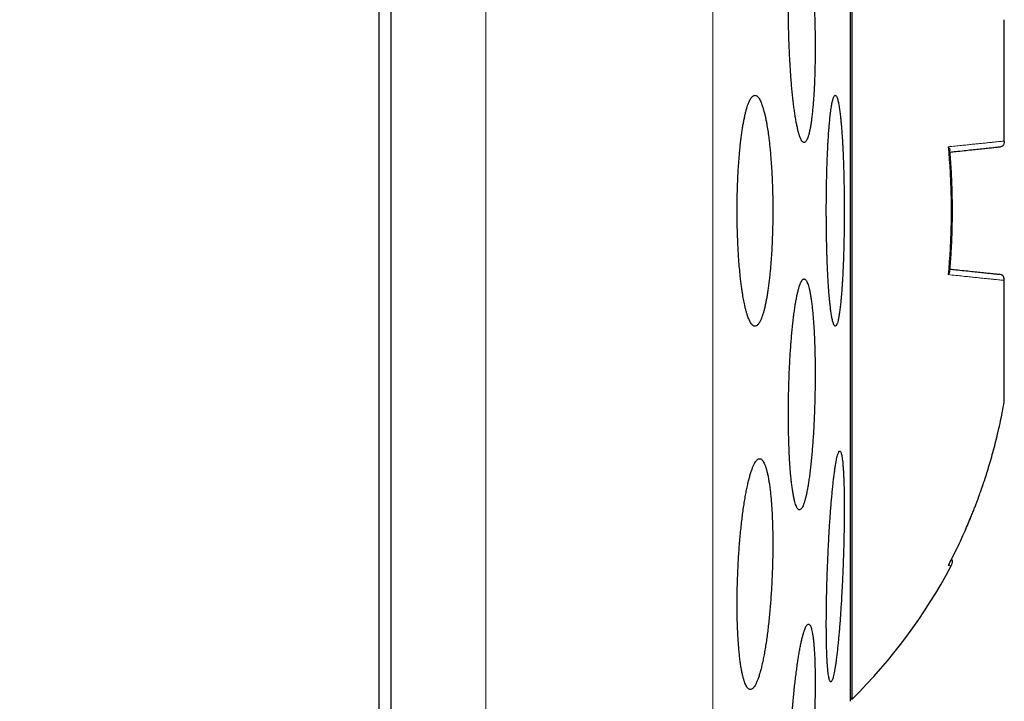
# Model space of a CAD drawing. Header units: millimetres. Extents: x 8 to 303, y 12 to 424.
# Tile 76 of 78: x 293 to 301, y 404 to 410. Entities that reach past the tile are written whole.
import ezdxf

# ---------------------------------------------------------------- set-up
doc = ezdxf.new("R2010")
doc.units = ezdxf.units.MM

msp = doc.modelspace()

# ---------------------------------------------------------------- linework, layer by layer
at = {"color": 7, "linetype": 'Continuous', "lineweight": 30}
for p, q in [((295.9409, 424.0747), (295.9409, 392.0747)), ((299.9273, 403.8247), (299.9273, 412.3247)), ((299.9409, 403.8434), (299.9409, 412.306)), ((301.2609, 408.678), (301.2609, 409.7297)), ((301.2609, 408.6748), (301.2609, 408.678)), ((301.2609, 407.4714), (301.2609, 407.4746)), ((301.2609, 406.4197), (301.2609, 407.4714)), ((301.2609, 406.4188), (301.2607, 406.4186)), ((299.9273, 403.8548), (299.9409, 403.8434))]:
    msp.add_line(p, q, dxfattribs=at)
at = {"color": 252, "linetype": 'Continuous', "lineweight": 0}
for p, q in [((296.767, 392.0747), (296.767, 424.0747)), ((298.7341, 393.7137), (298.7341, 422.4357))]:
    msp.add_line(p, q, dxfattribs=at)
at = {"color": 7, "linetype": 'Continuous', "lineweight": 30}
msp.add_arc((296.6424, 407.1939), 4.7017, 314.55155, 332.16294, dxfattribs=at)
for points, knots in [([(295.8409, 424.0747), (295.7315, 424.0743), (295.5138, 424.0735), (295.189, 424.0672), (294.8678, 424.0573), (294.5502, 424.0436), (294.2379, 424.0262), (293.9309, 424.0054), (293.6292, 423.9814), (293.3308, 423.954), (293.0174, 423.9216), (292.6893, 423.8833), (292.347, 423.8386), (292.0094, 423.7898), (291.6764, 423.7369), (291.3479, 423.6802), (291.024, 423.6198), (290.7046, 423.5558), (290.3896, 423.4883), (290.0791, 423.4176), (289.773, 423.3436), (289.4713, 423.2665), (289.1794, 423.1881), (288.8973, 423.1085), (288.6246, 423.0281), (288.3557, 422.9453), (288.0905, 422.8604), (287.8156, 422.7689), (287.5314, 422.6704), (287.2383, 422.5646), (286.9501, 422.4564), (286.6667, 422.3458), (286.388, 422.2332), (286.1141, 422.1185), (285.8359, 421.9981), (285.554, 421.8718), (285.2686, 421.7396), (284.9887, 421.6055), (284.7142, 421.4698), (284.445, 421.3326), (284.1811, 421.194), (283.9224, 421.0543), (283.6689, 420.9135), (283.4205, 420.7718), (283.1786, 420.6302), (282.9431, 420.4888), (282.7137, 420.3478), (282.489, 420.2064), (282.254, 420.0551), (282.0095, 419.8938), (281.7562, 419.7224), (281.5094, 419.5512), (281.2691, 419.3804), (281.0351, 419.2102), (280.8117, 419.0439), (280.5983, 418.8817), (280.3947, 418.7238), (280.1965, 418.567), (280.0035, 418.4115), (279.8157, 418.2573), (279.6331, 418.1047), (279.4555, 417.9537), (279.283, 417.8044), (279.1153, 417.6571), (278.9535, 417.5125), (278.7973, 417.3709), (278.6466, 417.2323), (278.5005, 417.0958), (278.358, 416.9609), (278.2191, 416.8277), (278.0838, 416.6962), (277.953, 416.5673), (277.8266, 416.4412), (277.7048, 416.3183), (277.5857, 416.1967), (277.467, 416.074), (277.3462, 415.9479), (277.2153, 415.8094), (277.0739, 415.6579), (276.9219, 415.4926), (276.7672, 415.3217), (276.6097, 415.145), (276.4495, 414.9625), (276.292, 414.7801), (276.1373, 414.5981), (275.9856, 414.4169), (275.832, 414.2306), (275.6765, 414.039), (275.5194, 413.8421), (275.3637, 413.6438), (275.2095, 413.4443), (275.0569, 413.2437), (274.9031, 413.0382), (274.7481, 412.8275), (274.592, 412.6118), (274.4348, 412.3908), (274.2767, 412.1646), (274.1177, 411.9331), (273.9578, 411.6961), (273.7982, 411.4552), (273.639, 411.2103), (273.4801, 410.9614), (273.3208, 410.707), (273.1602, 410.4455), (272.9982, 410.1767), (272.8351, 409.9004), (272.672, 409.6181), (272.5088, 409.3299), (272.3467, 409.0373), (272.1857, 408.7405), (272.026, 408.4394), (271.8666, 408.1323), (271.7067, 407.8168), (271.5462, 407.4929), (271.3854, 407.1603), (271.2255, 406.8212), (271.0665, 406.4754), (270.9085, 406.123), (270.7518, 405.7637), (270.6012, 405.4093), (270.4568, 405.06), (270.3183, 404.7163), (270.1812, 404.3669), (270.0456, 404.0117), (269.9115, 403.6506), (269.7791, 403.2837), (269.6521, 402.9214), (269.5305, 402.5642), (269.4141, 402.2122), (269.2994, 401.8551), (269.1865, 401.493), (269.0755, 401.1258), (268.9666, 400.7535), (268.8597, 400.376), (268.755, 399.9934), (268.6526, 399.6055), (268.5525, 399.2125), (268.4549, 398.8142), (268.3617, 398.4185), (268.2727, 398.0255), (268.188, 397.6355), (268.1057, 397.2408), (268.026, 396.8413), (267.9474, 396.4289), (267.8703, 396.0031), (267.7949, 395.5639), (267.7228, 395.1194), (267.6541, 394.6694), (267.589, 394.2141), (267.5287, 393.7623), (267.4731, 393.3143), (267.422, 392.8702), (267.3745, 392.4213), (267.3305, 391.9677), (267.2903, 391.5092), (267.254, 391.046), (267.2215, 390.578), (267.1931, 390.1052), (267.1688, 389.6276), (267.1489, 389.1482), (267.1333, 388.667), (267.1222, 388.1841), (267.1152, 387.6967), (267.1143, 387.3701), (267.1139, 387.2061)], [0, 0, 0, 0, 0.006311, 0.012555, 0.018731, 0.024842, 0.030889, 0.036767, 0.042584, 0.048343, 0.054044, 0.060758, 0.067392, 0.073949, 0.08043, 0.086836, 0.09317, 0.099431, 0.105622, 0.111744, 0.117797, 0.123782, 0.129702, 0.135224, 0.140688, 0.146096, 0.151448, 0.156744, 0.162805, 0.168794, 0.174711, 0.180559, 0.186336, 0.192045, 0.197686, 0.203813, 0.209859, 0.215825, 0.221711, 0.227518, 0.233247, 0.238899, 0.244472, 0.249969, 0.255389, 0.260638, 0.265813, 0.270915, 0.275945, 0.28193, 0.28781, 0.293583, 0.29925, 0.304811, 0.310267, 0.315314, 0.320266, 0.325125, 0.329889, 0.334559, 0.339134, 0.343615, 0.348001, 0.352291, 0.356487, 0.360515, 0.36445, 0.368293, 0.372043, 0.375766, 0.379393, 0.382922, 0.386355, 0.38969, 0.3929, 0.396175, 0.399532, 0.402969, 0.407168, 0.411483, 0.415915, 0.420464, 0.425132, 0.429918, 0.434362, 0.438905, 0.443547, 0.448289, 0.453131, 0.458074, 0.462828, 0.467672, 0.472607, 0.477634, 0.482753, 0.487965, 0.49327, 0.498669, 0.504163, 0.509752, 0.515334, 0.52101, 0.526779, 0.532643, 0.53871, 0.544877, 0.551144, 0.557511, 0.563979, 0.570431, 0.576983, 0.583634, 0.590386, 0.59738, 0.60448, 0.611687, 0.619002, 0.626426, 0.63396, 0.641604, 0.648634, 0.655757, 0.662972, 0.670281, 0.677684, 0.685182, 0.692775, 0.69982, 0.706946, 0.714154, 0.721445, 0.728819, 0.736276, 0.743817, 0.751442, 0.759153, 0.766949, 0.774832, 0.782801, 0.790395, 0.798066, 0.805817, 0.813646, 0.821555, 0.83003, 0.838596, 0.847253, 0.856002, 0.864843, 0.873777, 0.882286, 0.890878, 0.899555, 0.908316, 0.917162, 0.926094, 0.935111, 0.944216, 0.953407, 0.962687, 0.971886, 0.981171, 0.990542, 1, 1, 1, 1]), ([(295.8409, 392.0778), (295.8409, 392.0821), (295.8409, 392.0908), (295.8409, 392.1207), (295.8409, 392.1631), (295.8409, 392.2191), (295.8409, 392.2883), (295.8409, 392.371), (295.8409, 392.467), (295.8409, 392.5763), (295.8409, 392.6985), (295.8409, 392.8334), (295.8409, 392.9809), (295.8409, 393.141), (295.8409, 393.3137), (295.8409, 393.4989), (295.8409, 393.6967), (295.8409, 393.9069), (295.8409, 394.1289), (295.8409, 394.3624), (295.8409, 394.6069), (295.8409, 394.8626), (295.8409, 395.1294), (295.8409, 395.4073), (295.8409, 395.6963), (295.8409, 395.9962), (295.8409, 396.3062), (295.8409, 396.6256), (295.8409, 396.9541), (295.8409, 397.2917), (295.8409, 397.6383), (295.8409, 397.994), (295.8409, 398.3588), (295.8409, 398.7323), (295.8409, 399.1136), (295.8409, 399.5019), (295.8409, 399.8968), (295.8409, 400.2982), (295.8409, 400.7061), (295.8409, 401.1205), (295.8409, 401.5415), (295.8409, 401.9686), (295.8409, 402.4008), (295.8409, 402.8373), (295.8409, 403.2773), (295.8409, 403.7211), (295.8409, 404.1684), (295.8409, 404.6194), (295.8409, 405.074), (295.8409, 405.5319), (295.8409, 405.9919), (295.8409, 406.4531), (295.8409, 406.9148), (295.8409, 407.3771), (295.8409, 407.8399), (295.8409, 408.3033), (295.8409, 408.7673), (295.8409, 409.2313), (295.8409, 409.6944), (295.8409, 410.1556), (295.8409, 410.6142), (295.8409, 411.0703), (295.8409, 411.5239), (295.8409, 411.9748), (295.8409, 412.4235), (295.8409, 412.7198), (295.8409, 412.8681)], [0, 0, 0, 0, 0.015673, 0.031306, 0.046912, 0.062505, 0.078096, 0.093701, 0.109331, 0.125, 0.140675, 0.15631, 0.171917, 0.187509, 0.203101, 0.218704, 0.234333, 0.25, 0.265675, 0.28131, 0.296917, 0.312509, 0.328101, 0.343704, 0.359333, 0.375, 0.390675, 0.40631, 0.421917, 0.437509, 0.453101, 0.468704, 0.484333, 0.5, 0.515675, 0.53131, 0.546917, 0.562509, 0.578101, 0.593704, 0.609333, 0.625, 0.640675, 0.65631, 0.671917, 0.687509, 0.703101, 0.718704, 0.734333, 0.75, 0.765675, 0.78131, 0.796917, 0.812509, 0.828101, 0.843704, 0.859333, 0.875, 0.890673, 0.906306, 0.921912, 0.937505, 0.953096, 0.968701, 0.984331, 1, 1, 1, 1]), ([(299.485, 410.6659), (299.4824, 410.6655), (299.4773, 410.6646), (299.4697, 410.6574), (299.4623, 410.646), (299.4551, 410.6302), (299.4481, 410.6099), (299.4414, 410.5852), (299.435, 410.5562), (299.4288, 410.5231), (299.4231, 410.4861), (299.4177, 410.4455), (299.4127, 410.4012), (299.4082, 410.3535), (299.4041, 410.3027), (299.4004, 410.249), (299.3973, 410.1928), (299.3946, 410.1342), (299.3925, 410.0735), (299.3908, 410.011), (299.3897, 409.9469), (299.3891, 409.8818), (299.389, 409.8157), (299.3895, 409.749), (299.3905, 409.6819), (299.3919, 409.6148), (299.3939, 409.548), (299.3964, 409.4818), (299.3994, 409.4163), (299.4029, 409.352), (299.4068, 409.2891), (299.4111, 409.2279), (299.4159, 409.1687), (299.4211, 409.1116), (299.4267, 409.057), (299.4326, 409.0051), (299.4388, 408.9562), (299.4454, 408.9105), (299.4522, 408.8681), (299.4593, 408.8292), (299.4666, 408.7941), (299.474, 408.763), (299.4816, 408.736), (299.4894, 408.7132), (299.4972, 408.6946), (299.505, 408.6805), (299.5129, 408.6709), (299.5207, 408.666), (299.5285, 408.6657), (299.5361, 408.6699), (299.5437, 408.6787), (299.551, 408.692), (299.5581, 408.7099), (299.565, 408.7322), (299.5716, 408.7589), (299.5779, 408.7897), (299.5839, 408.8244), (299.5894, 408.8631), (299.5946, 408.9055), (299.5994, 408.9514), (299.6038, 409.0005), (299.6077, 409.0525), (299.6111, 409.1073), (299.614, 409.1646), (299.6165, 409.2242), (299.6184, 409.2858), (299.6198, 409.3489), (299.6207, 409.4134), (299.621, 409.479), (299.6209, 409.5455), (299.6202, 409.6125), (299.619, 409.6796), (299.6173, 409.7465), (299.6151, 409.8131), (299.6124, 409.8791), (299.6092, 409.9441), (299.6056, 410.0078), (299.6015, 410.0699), (299.5969, 410.1303), (299.592, 410.1887), (299.5866, 410.2447), (299.5809, 410.2981), (299.5749, 410.3486), (299.5685, 410.3962), (299.5618, 410.4406), (299.5549, 410.4814), (299.5478, 410.5186), (299.5404, 410.5519), (299.5328, 410.5813), (299.5252, 410.6065), (299.5174, 410.6275), (299.5095, 410.6444), (299.5014, 410.6566), (299.4931, 410.6645), (299.4877, 410.6655), (299.485, 410.6659)], [0, 0, 0, 0, 0.010781, 0.021599, 0.03243, 0.043248, 0.054029, 0.064812, 0.075633, 0.086466, 0.097286, 0.108069, 0.118808, 0.129584, 0.140373, 0.151148, 0.161887, 0.172555, 0.183261, 0.193979, 0.204684, 0.215352, 0.225971, 0.236626, 0.247294, 0.257949, 0.268568, 0.27918, 0.289827, 0.300487, 0.311134, 0.321746, 0.332394, 0.343078, 0.353775, 0.36446, 0.375109, 0.385823, 0.396574, 0.407336, 0.418087, 0.428802, 0.439582, 0.450399, 0.461229, 0.472046, 0.482827, 0.493645, 0.5045, 0.515368, 0.526223, 0.537041, 0.547851, 0.558698, 0.569558, 0.580405, 0.591215, 0.601974, 0.612771, 0.623581, 0.634377, 0.645137, 0.655826, 0.666553, 0.677292, 0.688018, 0.698707, 0.709338, 0.720005, 0.730685, 0.741352, 0.751983, 0.762592, 0.773237, 0.783894, 0.79454, 0.805149, 0.815782, 0.826451, 0.837132, 0.847801, 0.858434, 0.869126, 0.879854, 0.890595, 0.901323, 0.912016, 0.922777, 0.933575, 0.944385, 0.955183, 0.965944, 0.977292, 0.988653, 1, 1, 1, 1]), ([(299.0993, 409.0747), (299.0964, 409.0744), (299.0906, 409.0738), (299.082, 409.0689), (299.0733, 409.0611), (299.0647, 409.0499), (299.056, 409.0354), (299.0476, 409.0179), (299.0394, 408.9976), (299.0315, 408.9745), (299.0238, 408.9483), (299.0162, 408.919), (299.0087, 408.8866), (299.0017, 408.8518), (298.9951, 408.815), (298.9888, 408.7762), (298.9828, 408.7348), (298.9772, 408.6908), (298.9719, 408.6443), (298.9663, 408.5888), (298.9607, 408.5234), (298.9559, 408.4553), (298.9524, 408.3934), (298.9498, 408.3386), (298.9474, 408.2748), (298.9455, 408.2017), (298.9445, 408.1279), (298.9443, 408.0626), (298.9447, 408.0059), (298.9457, 407.9411), (298.9476, 407.8684), (298.9504, 407.797), (298.9535, 407.7354), (298.9567, 407.6829), (298.9609, 407.6239), (298.9664, 407.5593), (298.9726, 407.4978), (298.9787, 407.4462), (298.9844, 407.4035), (298.9913, 407.3565), (298.9998, 407.3068), (299.0089, 407.2617), (299.0173, 407.2257), (299.0249, 407.1971), (299.0339, 407.1673), (299.0445, 407.1381), (299.0555, 407.1147), (299.0653, 407.0985), (299.074, 407.0876), (299.0827, 407.0799), (299.0914, 407.0755), (299.1, 407.0742), (299.1088, 407.076), (299.1175, 407.0811), (299.1263, 407.0896), (299.135, 407.1012), (299.1434, 407.1158), (299.1517, 407.1334), (299.1599, 407.1541), (299.1679, 407.178), (299.1758, 407.2051), (299.1834, 407.2349), (299.1906, 407.2671), (299.1974, 407.3014), (299.204, 407.3385), (299.2104, 407.3785), (299.2164, 407.4211), (299.2219, 407.4654), (299.2271, 407.5111), (299.2317, 407.558), (299.236, 407.6069), (299.2399, 407.6579), (299.2433, 407.7108), (299.2467, 407.7728), (299.2498, 407.8444), (299.252, 407.9172), (299.2532, 407.9823), (299.2538, 408.039), (299.2539, 408.1044), (299.2532, 408.1781), (299.2515, 408.251), (299.2494, 408.3145), (299.2471, 408.3689), (299.2438, 408.4304), (299.2395, 408.4983), (299.2342, 408.5636), (299.229, 408.619), (299.2241, 408.6653), (299.2179, 408.7167), (299.2104, 408.7717), (299.2021, 408.8225), (299.1943, 408.8639), (299.1873, 408.8973), (299.1788, 408.933), (299.1688, 408.9691), (299.1583, 408.9997), (299.1488, 409.0225), (299.1404, 409.0391), (299.1321, 409.0524), (299.1239, 409.0624), (299.1157, 409.0694), (299.1075, 409.0738), (299.102, 409.0744), (299.0993, 409.0747)], [0, 0, 0, 0, 0.008951, 0.017909, 0.02686, 0.03607, 0.045287, 0.054497, 0.063448, 0.072407, 0.081358, 0.090572, 0.099794, 0.109008, 0.117909, 0.126817, 0.135718, 0.144884, 0.154057, 0.163223, 0.176425, 0.189626, 0.198688, 0.207757, 0.216818, 0.229883, 0.242948, 0.251912, 0.260884, 0.269848, 0.282849, 0.295851, 0.304768, 0.313692, 0.32261, 0.335647, 0.348685, 0.357623, 0.366569, 0.375508, 0.388665, 0.401822, 0.410841, 0.419868, 0.428887, 0.442195, 0.455503, 0.464628, 0.473759, 0.482884, 0.491834, 0.500792, 0.509742, 0.518951, 0.528168, 0.537377, 0.546349, 0.555329, 0.564301, 0.573537, 0.58278, 0.592016, 0.600942, 0.609876, 0.618802, 0.627993, 0.637191, 0.646382, 0.655215, 0.664054, 0.672887, 0.681982, 0.691084, 0.700179, 0.713281, 0.726383, 0.735374, 0.744372, 0.753363, 0.766375, 0.779386, 0.788312, 0.797245, 0.80617, 0.819187, 0.832204, 0.841129, 0.850062, 0.858987, 0.872101, 0.885214, 0.894204, 0.9032, 0.91219, 0.925451, 0.938711, 0.947802, 0.9569, 0.965991, 0.974446, 0.982902, 0.991451, 1, 1, 1, 1]), ([(299.7955, 409.0747), (299.7933, 409.074), (299.789, 409.0727), (299.7836, 409.0636), (299.7793, 409.0531), (299.7761, 409.0433), (299.7729, 409.0317), (299.7687, 409.0142), (299.7643, 408.9916), (299.7598, 408.9632), (299.7559, 408.9359), (299.7525, 408.9082), (299.7495, 408.8809), (299.746, 408.8465), (299.7424, 408.8065), (299.7388, 408.7602), (299.7359, 408.7181), (299.7334, 408.6774), (299.7313, 408.6387), (299.7289, 408.5915), (299.7266, 408.5386), (299.7244, 408.4798), (299.7227, 408.4277), (299.7214, 408.3787), (299.7204, 408.3332), (299.7193, 408.2785), (299.7185, 408.2188), (299.718, 408.1542), (299.7177, 408.0981), (299.7178, 408.0464), (299.718, 407.9992), (299.7184, 407.9433), (299.7191, 407.8835), (299.7203, 407.8203), (299.7215, 407.7665), (299.7228, 407.7178), (299.7242, 407.6742), (299.7261, 407.6233), (299.7283, 407.57), (299.731, 407.5152), (299.7336, 407.4697), (299.7361, 407.4294), (299.7385, 407.3941), (299.7415, 407.3539), (299.745, 407.3131), (299.749, 407.2728), (299.7526, 407.2405), (299.756, 407.2131), (299.7592, 407.1902), (299.7631, 407.165), (299.7674, 407.1413), (299.7722, 407.12), (299.7764, 407.1047), (299.7804, 407.0934), (299.784, 407.0854), (299.7883, 407.0783), (299.7938, 407.0738), (299.7992, 407.0751), (299.8035, 407.0797), (299.8068, 407.0851), (299.8101, 407.0923), (299.8144, 407.1041), (299.8197, 407.123), (299.8247, 407.1475), (299.8287, 407.1705), (299.8317, 407.1897), (299.8346, 407.2105), (299.8384, 407.24), (299.8423, 407.275), (299.8462, 407.3162), (299.8494, 407.3541), (299.8523, 407.3912), (299.8547, 407.4268), (299.8575, 407.4705), (299.8602, 407.52), (299.8629, 407.5756), (299.8649, 407.6252), (299.8666, 407.6722), (299.868, 407.7161), (299.8695, 407.769), (299.8708, 407.8273), (299.8719, 407.8909), (299.8726, 407.9464), (299.873, 407.9979), (299.8732, 408.0452), (299.8732, 408.1013), (299.8729, 408.1618), (299.8723, 408.2263), (299.8715, 408.2814), (299.8706, 408.3317), (299.8696, 408.377), (299.8682, 408.4301), (299.8664, 408.486), (299.8641, 408.5442), (299.862, 408.5929), (299.8598, 408.6363), (299.8577, 408.6747), (299.855, 408.7188), (299.8519, 408.7641), (299.8483, 408.8095), (299.845, 408.8464), (299.8418, 408.8781), (299.8388, 408.9053), (299.8351, 408.9356), (299.831, 408.965), (299.8264, 408.9926), (299.8224, 409.0135), (299.8186, 409.03), (299.815, 409.0429), (299.8115, 409.0535), (299.8078, 409.0626), (299.8037, 409.0695), (299.7996, 409.0739), (299.7969, 409.0744), (299.7955, 409.0747)], [0, 0, 0, 0, 0.013234, 0.026559, 0.033368, 0.040177, 0.047036, 0.053895, 0.067128, 0.076108, 0.085094, 0.094074, 0.100934, 0.107794, 0.121009, 0.129976, 0.138951, 0.147918, 0.154769, 0.16162, 0.174797, 0.183739, 0.192688, 0.201629, 0.208461, 0.215292, 0.228434, 0.237352, 0.246276, 0.255194, 0.262007, 0.268819, 0.281945, 0.290851, 0.299764, 0.30867, 0.315473, 0.322276, 0.33541, 0.344322, 0.35324, 0.362152, 0.368959, 0.375766, 0.388931, 0.397862, 0.406801, 0.415733, 0.422556, 0.429378, 0.442581, 0.45154, 0.460505, 0.469463, 0.476306, 0.483148, 0.496382, 0.509707, 0.516516, 0.523325, 0.530184, 0.537043, 0.550285, 0.563619, 0.570432, 0.577246, 0.58411, 0.590975, 0.604199, 0.613173, 0.622154, 0.631128, 0.637983, 0.644839, 0.658028, 0.666979, 0.675936, 0.684886, 0.691723, 0.698561, 0.711713, 0.720637, 0.729568, 0.738493, 0.74531, 0.752128, 0.765256, 0.774164, 0.783079, 0.791987, 0.798792, 0.805597, 0.818726, 0.827634, 0.836549, 0.845457, 0.852261, 0.859066, 0.872219, 0.881144, 0.890075, 0.899, 0.905816, 0.912633, 0.925824, 0.934774, 0.943731, 0.952681, 0.959518, 0.966354, 0.974719, 0.983083, 0.991542, 1, 1, 1, 1]), ([(301.2609, 408.6746), (301.2605, 408.6679), (301.26, 408.6583), (301.255, 408.6467), (301.2501, 408.6396), (301.2436, 408.6339), (301.2325, 408.6276), (301.2229, 408.626), (301.2161, 408.6249)], [0, 0, 0, 0, 0.266061, 0.382306, 0.49341, 0.605286, 0.723885, 1, 1, 1, 1]), ([(300.7749, 408.6284), (300.7774, 408.6248), (300.7821, 408.6181), (300.7869, 408.6085), (300.7881, 408.6025), (300.7886, 408.5998)], [0, 0, 0, 0, 0.388062, 0.722423, 1, 1, 1, 1]), ([(300.7885, 407.5496), (300.7899, 407.5654), (300.7935, 407.6068), (300.798, 407.6715), (300.8022, 407.7414), (300.8053, 407.8045), (300.8073, 407.8573), (300.8087, 407.9008), (300.8095, 407.9358), (300.8102, 407.9665), (300.8106, 407.9948), (300.8109, 408.0265), (300.8111, 408.0656), (300.811, 408.1138), (300.8105, 408.1691), (300.8092, 408.2313), (300.8071, 408.2999), (300.804, 408.3748), (300.7994, 408.456), (300.7944, 408.5317), (300.7902, 408.5803), (300.7885, 408.5998)], [0, 0, 0, 0, 0.045314, 0.118468, 0.185087, 0.245141, 0.298607, 0.335985, 0.369282, 0.398496, 0.423687, 0.449841, 0.489095, 0.535017, 0.587564, 0.646718, 0.712461, 0.783427, 0.860724, 0.944343, 1, 1, 1, 1]), ([(301.2161, 408.6249), (301.2049, 408.6237), (301.1824, 408.6214), (301.1407, 408.617), (301.0932, 408.612), (301.0393, 408.6063), (300.9793, 408.6), (300.9128, 408.593), (300.8499, 408.5864), (300.8068, 408.5819), (300.7901, 408.5801)], [0, 0, 0, 0, 0.13265, 0.26449, 0.395702, 0.526469, 0.656974, 0.787405, 0.917947, 1, 1, 1, 1]), ([(300.7749, 407.5209), (300.7774, 407.5245), (300.7821, 407.5312), (300.787, 407.5409), (300.7881, 407.5469), (300.7886, 407.5496)], [0, 0, 0, 0, 0.3888411, 0.7234034, 1, 1, 1, 1]), ([(300.7902, 407.5692), (300.8068, 407.5674), (300.85, 407.5629), (300.9128, 407.5563), (300.9793, 407.5493), (301.0393, 407.543), (301.0932, 407.5373), (301.1407, 407.5324), (301.1824, 407.528), (301.2049, 407.5256), (301.2161, 407.5244)], [0, 0, 0, 0, 0.081976, 0.212529, 0.342971, 0.473487, 0.604264, 0.735488, 0.867339, 1, 1, 1, 1]), ([(299.5252, 407.4834), (299.5227, 407.4829), (299.5175, 407.482), (299.5096, 407.4748), (299.5017, 407.4634), (299.4939, 407.4474), (299.4861, 407.4271), (299.4783, 407.4023), (299.4707, 407.3732), (299.4633, 407.34), (299.456, 407.3029), (299.449, 407.2621), (299.4422, 407.2177), (299.4357, 407.1698), (299.4296, 407.1186), (299.4237, 407.0647), (299.4183, 407.0082), (299.4133, 406.9493), (299.4087, 406.8882), (299.4045, 406.8252), (299.4008, 406.7608), (299.3976, 406.6952), (299.3949, 406.6288), (299.3927, 406.5618), (299.391, 406.4943), (299.3898, 406.4269), (299.3891, 406.3599), (299.389, 406.2935), (299.3894, 406.2281), (299.3903, 406.1637), (299.3917, 406.1008), (299.3937, 406.0397), (299.3961, 405.9808), (299.399, 405.924), (299.4024, 405.8696), (299.4063, 405.8181), (299.4106, 405.7696), (299.4153, 405.7243), (299.4205, 405.6823), (299.426, 405.6439), (299.4319, 405.6092), (299.438, 405.5785), (299.4446, 405.5519), (299.4514, 405.5295), (299.4584, 405.5113), (299.4657, 405.4975), (299.4731, 405.4881), (299.4807, 405.4834), (299.4884, 405.4832), (299.4963, 405.4876), (299.5041, 405.4964), (299.512, 405.5098), (299.5198, 405.5278), (299.5276, 405.5502), (299.5352, 405.5769), (299.5428, 405.6077), (299.5501, 405.6425), (299.5573, 405.6813), (299.5642, 405.7239), (299.5708, 405.7699), (299.5772, 405.8193), (299.5832, 405.8715), (299.5888, 405.9266), (299.594, 405.9843), (299.5989, 406.0443), (299.6033, 406.1063), (299.6073, 406.1698), (299.6107, 406.2346), (299.6137, 406.3006), (299.6162, 406.3675), (299.6182, 406.4348), (299.6197, 406.5022), (299.6206, 406.5694), (299.621, 406.6361), (299.6209, 406.7023), (299.6203, 406.7674), (299.6192, 406.831), (299.6175, 406.893), (299.6154, 406.9532), (299.6127, 407.0114), (299.6096, 407.0672), (299.606, 407.1202), (299.602, 407.1704), (299.5975, 407.2176), (299.5926, 407.2615), (299.5873, 407.3019), (299.5816, 407.3387), (299.5756, 407.3715), (299.5693, 407.4005), (299.5626, 407.4253), (299.5557, 407.4459), (299.5485, 407.4624), (299.541, 407.4744), (299.5332, 407.482), (299.5279, 407.4829), (299.5252, 407.4834)], [0, 0, 0, 0, 0.010816, 0.021669, 0.032534, 0.043387, 0.054203, 0.06502, 0.075874, 0.08674, 0.097593, 0.10841, 0.119209, 0.130046, 0.140896, 0.151732, 0.162531, 0.173272, 0.18405, 0.19484, 0.205617, 0.216357, 0.227028, 0.237734, 0.248454, 0.259161, 0.269831, 0.28045, 0.291106, 0.301775, 0.312431, 0.32305, 0.333661, 0.344308, 0.354968, 0.365615, 0.376226, 0.386873, 0.397556, 0.408252, 0.418935, 0.429582, 0.440295, 0.451044, 0.461805, 0.472554, 0.483267, 0.494046, 0.504862, 0.51569, 0.526506, 0.537285, 0.548103, 0.558958, 0.569825, 0.58068, 0.591497, 0.602308, 0.613156, 0.624017, 0.634864, 0.645675, 0.656436, 0.667235, 0.678046, 0.688844, 0.699605, 0.710296, 0.721024, 0.731764, 0.742492, 0.753183, 0.763815, 0.774484, 0.785164, 0.795833, 0.806464, 0.817073, 0.827718, 0.838376, 0.849021, 0.85963, 0.870262, 0.88093, 0.89161, 0.902278, 0.91291, 0.923601, 0.934327, 0.945066, 0.955793, 0.966484, 0.977651, 0.988832, 1, 1, 1, 1]), ([(301.2609, 407.4747), (301.2605, 407.4814), (301.26, 407.491), (301.2551, 407.5026), (301.2502, 407.5097), (301.2437, 407.5154), (301.2326, 407.5217), (301.2229, 407.5233), (301.2161, 407.5244)], [0, 0, 0, 0, 0.265216, 0.381301, 0.492334, 0.604217, 0.722945, 1, 1, 1, 1]), ([(300.7831, 405.0167), (300.7937, 405.037), (300.818, 405.0835), (300.8533, 405.1552), (300.8883, 405.2294), (300.9195, 405.2983), (300.947, 405.3617), (300.9697, 405.416), (300.9882, 405.4617), (301.0031, 405.4995), (301.0163, 405.5337), (301.0278, 405.5644), (301.0386, 405.5936), (301.0508, 405.6271), (301.0653, 405.6682), (301.0824, 405.7182), (301.1009, 405.7747), (301.1207, 405.8376), (301.1415, 405.9071), (301.1625, 405.9814), (301.1834, 406.0605), (301.204, 406.1441), (301.2243, 406.2336), (301.2435, 406.3254), (301.2548, 406.3874), (301.2603, 406.4175)], [0, 0, 0, 0, 0.046421, 0.106025, 0.16127, 0.212163, 0.258703, 0.300886, 0.330966, 0.358346, 0.383018, 0.404977, 0.42459, 0.445873, 0.476969, 0.51256, 0.552568, 0.596967, 0.645741, 0.698874, 0.752952, 0.810882, 0.872657, 0.938267, 1, 1, 1, 1]), ([(299.1393, 405.9265), (299.1359, 405.926), (299.129, 405.9251), (299.1186, 405.9178), (299.1081, 405.9062), (299.0975, 405.8901), (299.087, 405.8696), (299.0765, 405.8445), (299.0661, 405.8151), (299.0558, 405.7816), (299.0458, 405.7442), (299.036, 405.703), (299.0265, 405.6581), (299.0173, 405.6098), (299.0085, 405.5581), (299.0001, 405.5036), (298.9922, 405.4465), (298.9849, 405.3871), (298.978, 405.3257), (298.9717, 405.2622), (298.966, 405.1973), (298.961, 405.1313), (298.9565, 405.0647), (298.9528, 404.9975), (298.9497, 404.9299), (298.9473, 404.8624), (298.9456, 404.7954), (298.9446, 404.7293), (298.9443, 404.6641), (298.9447, 404.6), (298.9457, 404.5375), (298.9475, 404.4768), (298.9499, 404.4183), (298.953, 404.362), (298.9568, 404.3082), (298.9612, 404.2572), (298.9661, 404.2092), (298.9717, 404.1644), (298.9779, 404.1229), (298.9846, 404.0849), (298.9918, 404.0507), (298.9994, 404.0203), (299.0076, 403.994), (299.0162, 403.9718), (299.0251, 403.9538), (299.0344, 403.9402), (299.044, 403.931), (299.0539, 403.9264), (299.064, 403.9263), (299.0743, 403.9308), (299.0847, 403.9398), (299.0952, 403.9532), (299.1057, 403.9714), (299.1162, 403.994), (299.1266, 404.021), (299.137, 404.052), (299.1471, 404.0872), (299.157, 404.1263), (299.1667, 404.1693), (299.1761, 404.2159), (299.1851, 404.2657), (299.1937, 404.3185), (299.2018, 404.3741), (299.2094, 404.4322), (299.2166, 404.4928), (299.2232, 404.5553), (299.2292, 404.6193), (299.2346, 404.6845), (299.2393, 404.7507), (299.2434, 404.8178), (299.2469, 404.8854), (299.2497, 404.9529), (299.2517, 405.02), (299.2531, 405.0866), (299.2538, 405.1526), (299.2538, 405.2174), (299.2532, 405.2808), (299.2518, 405.3424), (299.2497, 405.4021), (299.247, 405.4598), (299.2436, 405.515), (299.2396, 405.5676), (299.235, 405.6172), (299.2298, 405.6639), (299.2239, 405.7073), (299.2176, 405.7473), (299.2107, 405.7836), (299.2033, 405.8161), (299.1954, 405.8447), (299.1871, 405.8693), (299.1784, 405.8896), (299.1692, 405.9059), (299.1596, 405.9176), (299.1496, 405.9251), (299.1427, 405.926), (299.1393, 405.9265)], [0, 0, 0, 0, 0.010897, 0.021832, 0.03278, 0.043714, 0.054612, 0.06551, 0.076445, 0.087393, 0.098328, 0.109226, 0.120108, 0.131029, 0.141962, 0.152882, 0.163764, 0.174555, 0.185383, 0.196224, 0.207052, 0.217843, 0.228508, 0.23921, 0.249924, 0.260626, 0.271291, 0.281854, 0.292452, 0.303064, 0.313663, 0.324225, 0.334753, 0.345316, 0.355892, 0.366456, 0.376984, 0.387558, 0.398167, 0.408789, 0.419398, 0.429973, 0.440653, 0.45137, 0.462098, 0.472815, 0.483496, 0.494299, 0.505138, 0.51599, 0.526829, 0.537632, 0.54852, 0.559445, 0.570382, 0.581307, 0.592195, 0.603091, 0.614026, 0.624973, 0.635907, 0.646803, 0.657628, 0.66849, 0.679365, 0.690227, 0.701051, 0.711754, 0.722496, 0.733249, 0.74399, 0.754693, 0.765282, 0.775908, 0.786546, 0.797172, 0.807761, 0.818292, 0.828858, 0.839437, 0.850004, 0.860535, 0.871087, 0.881675, 0.892274, 0.902862, 0.913415, 0.924058, 0.934737, 0.945428, 0.956107, 0.96675, 0.977829, 0.988921, 1, 1, 1, 1]), ([(299.8343, 405.9928), (299.8328, 405.9923), (299.8297, 405.9914), (299.8249, 405.9843), (299.82, 405.9729), (299.815, 405.9571), (299.8098, 405.9369), (299.8046, 405.9122), (299.7994, 405.8834), (299.7941, 405.8505), (299.7889, 405.8137), (299.7837, 405.7732), (299.7785, 405.7291), (299.7734, 405.6815), (299.7684, 405.6308), (299.7635, 405.5772), (299.7588, 405.521), (299.7543, 405.4623), (299.7499, 405.4014), (299.7457, 405.3386), (299.7418, 405.2743), (299.7381, 405.2088), (299.7347, 405.1423), (299.7316, 405.0751), (299.7287, 405.0075), (299.7262, 404.9398), (299.7239, 404.8726), (299.722, 404.8059), (299.7205, 404.7401), (299.7193, 404.6753), (299.7184, 404.612), (299.7179, 404.5506), (299.7177, 404.4913), (299.7179, 404.4342), (299.7184, 404.3795), (299.7193, 404.3277), (299.7205, 404.2789), (299.7221, 404.2335), (299.724, 404.1914), (299.7262, 404.1529), (299.7288, 404.1182), (299.7316, 404.0875), (299.7347, 404.0609), (299.7381, 404.0386), (299.7418, 404.0204), (299.7457, 404.0067), (299.7498, 403.9974), (299.7542, 403.9927), (299.7587, 403.9926), (299.7634, 403.997), (299.7683, 404.0058), (299.7732, 404.0191), (299.7783, 404.0369), (299.7835, 404.0592), (299.7887, 404.0857), (299.7939, 404.1162), (299.7992, 404.1507), (299.8044, 404.1892), (299.8096, 404.2314), (299.8148, 404.2771), (299.8198, 404.326), (299.8247, 404.3779), (299.8295, 404.4327), (299.8342, 404.4901), (299.8387, 404.5499), (299.8429, 404.6117), (299.847, 404.675), (299.8508, 404.7398), (299.8544, 404.8059), (299.8577, 404.8729), (299.8607, 404.9403), (299.8634, 405.0079), (299.8658, 405.0753), (299.8679, 405.1424), (299.8696, 405.2088), (299.871, 405.2743), (299.8721, 405.3383), (299.8728, 405.4007), (299.8732, 405.4613), (299.8732, 405.5198), (299.8729, 405.5759), (299.8722, 405.6293), (299.8711, 405.6797), (299.8697, 405.727), (299.868, 405.7711), (299.866, 405.8117), (299.8636, 405.8485), (299.861, 405.8813), (299.858, 405.9102), (299.8548, 405.935), (299.8512, 405.9556), (299.8474, 405.972), (299.8433, 405.9838), (299.839, 405.9914), (299.8359, 405.9923), (299.8343, 405.9928)], [0, 0, 0, 0, 0.010754, 0.021545, 0.032349, 0.04314, 0.053894, 0.064648, 0.075439, 0.086242, 0.097032, 0.107786, 0.118548, 0.129347, 0.140158, 0.150957, 0.161719, 0.172473, 0.183263, 0.194066, 0.204856, 0.215609, 0.226336, 0.237101, 0.247877, 0.258641, 0.269368, 0.280064, 0.290796, 0.301541, 0.312274, 0.322969, 0.333641, 0.34435, 0.355071, 0.36578, 0.376452, 0.38712, 0.397823, 0.408539, 0.419243, 0.429911, 0.440594, 0.451313, 0.462045, 0.472764, 0.483447, 0.49416, 0.504908, 0.515669, 0.526418, 0.537131, 0.547873, 0.558653, 0.569444, 0.580223, 0.590966, 0.601726, 0.612524, 0.623334, 0.634131, 0.644891, 0.65565, 0.666445, 0.677252, 0.688047, 0.698805, 0.709542, 0.720315, 0.731101, 0.741875, 0.752611, 0.763316, 0.774058, 0.784813, 0.795555, 0.80626, 0.816938, 0.827652, 0.838379, 0.849094, 0.859772, 0.870438, 0.881142, 0.891857, 0.90256, 0.913227, 0.923903, 0.934616, 0.945341, 0.956053, 0.96673, 0.977815, 0.988914, 1, 1, 1, 1]), ([(300.7831, 405.0167), (300.7828, 405.0158), (300.7807, 405.0103), (300.7776, 405.0052), (300.7749, 405.0009)], [0, 0, 0, 0, 0.157814, 1, 1, 1, 1]), ([(300.8001, 404.9984), (300.8036, 405.0057), (300.8093, 405.0176), (300.8119, 405.0345), (300.8097, 405.0456), (300.8063, 405.052), (300.8038, 405.0546), (300.8031, 405.0554)], [0, 0, 0, 0, 0.39602, 0.651489, 0.823767, 0.945145, 1, 1, 1, 1]), ([(299.5631, 404.4928), (299.5608, 404.4923), (299.5562, 404.4914), (299.549, 404.4842), (299.5416, 404.4728), (299.534, 404.4568), (299.5264, 404.4365), (299.5186, 404.4117), (299.5108, 404.3827), (299.5029, 404.3496), (299.495, 404.3127), (299.4872, 404.272), (299.4795, 404.2276), (299.4719, 404.1797), (299.4644, 404.1286), (299.4571, 404.0747), (299.45, 404.0182), (299.4432, 403.9592), (299.4367, 403.8979), (299.4305, 403.8348), (299.4246, 403.7701), (299.4191, 403.7043), (299.414, 403.6376), (299.4094, 403.5702), (299.4051, 403.5024), (299.4013, 403.4346), (299.3981, 403.3672), (299.3953, 403.3006), (299.393, 403.2349), (299.3912, 403.1703), (299.3899, 403.1071), (299.3892, 403.0459), (299.389, 402.9869), (299.3893, 402.9302), (299.3901, 402.8758), (299.3915, 402.8244), (299.3933, 402.776), (299.3957, 402.7309), (299.3986, 402.6892), (299.4019, 402.6511), (299.4057, 402.6167), (299.4099, 402.5863), (299.4146, 402.56), (299.4197, 402.5378), (299.4251, 402.5199), (299.431, 402.5064), (299.4371, 402.4972), (299.4436, 402.4927), (299.4504, 402.4927), (299.4574, 402.4971), (299.4646, 402.506), (299.472, 402.5194), (299.4796, 402.5373), (299.4873, 402.5597), (299.4951, 402.5863), (299.5029, 402.617), (299.5108, 402.6516), (299.5186, 402.6903), (299.5264, 402.7328), (299.5341, 402.7788), (299.5417, 402.828), (299.5491, 402.8802), (299.5562, 402.9353), (299.5632, 402.9931), (299.5699, 403.0533), (299.5763, 403.1154), (299.5823, 403.1791), (299.588, 403.2442), (299.5933, 403.3105), (299.5982, 403.3777), (299.6027, 403.4454), (299.6067, 403.5131), (299.6102, 403.5806), (299.6133, 403.6476), (299.6159, 403.7141), (299.6179, 403.7795), (299.6195, 403.8434), (299.6205, 403.9055), (299.621, 403.9658), (299.621, 404.024), (299.6204, 404.0798), (299.6194, 404.1328), (299.6178, 404.1828), (299.6157, 404.2298), (299.6132, 404.2735), (299.6101, 404.3137), (299.6066, 404.3502), (299.6026, 404.3827), (299.5982, 404.4113), (299.5933, 404.4359), (299.5881, 404.4562), (299.5824, 404.4724), (299.5764, 404.484), (299.5699, 404.4914), (299.5653, 404.4923), (299.5631, 404.4928)], [0, 0, 0, 0, 0.010803, 0.021643, 0.032496, 0.043336, 0.054139, 0.064941, 0.07578, 0.086631, 0.09747, 0.108272, 0.119093, 0.12995, 0.140821, 0.151678, 0.162499, 0.173299, 0.184137, 0.194988, 0.205826, 0.216626, 0.227369, 0.238149, 0.248941, 0.25972, 0.270463, 0.281135, 0.291844, 0.302565, 0.313274, 0.323946, 0.334566, 0.345223, 0.355893, 0.36655, 0.37717, 0.387781, 0.398427, 0.409086, 0.419733, 0.430344, 0.440989, 0.451671, 0.462365, 0.473046, 0.483692, 0.494403, 0.505149, 0.515909, 0.526655, 0.537366, 0.548144, 0.558958, 0.569784, 0.580598, 0.591376, 0.602193, 0.613047, 0.623914, 0.634768, 0.645585, 0.656397, 0.667246, 0.678107, 0.688956, 0.699767, 0.71053, 0.721331, 0.732144, 0.742944, 0.753707, 0.7644, 0.77513, 0.785873, 0.796603, 0.807296, 0.817929, 0.828599, 0.839281, 0.84995, 0.860584, 0.871193, 0.881838, 0.892495, 0.90314, 0.913749, 0.92438, 0.935047, 0.945725, 0.956392, 0.967023, 0.978011, 0.989012, 1, 1, 1, 1])]:
    msp.add_open_spline(points, degree=3, knots=knots, dxfattribs=at)
at = {"color": 252, "linetype": 'Continuous', "lineweight": 0}
for points, knots in [([(300.7749, 408.6284), (300.7949, 408.6305), (300.8343, 408.6346), (300.8884, 408.6402), (300.9379, 408.6454), (300.976, 408.6493), (301.0046, 408.6522), (301.0253, 408.6543), (301.0449, 408.6563), (301.0643, 408.6583), (301.0846, 408.6604), (301.1109, 408.6631), (301.1408, 408.6662), (301.1719, 408.6694), (301.1992, 408.6721), (301.2229, 408.6744), (301.2434, 408.6763), (301.2552, 408.6774), (301.2609, 408.6779)], [0, 0, 0, 0, 0.086714, 0.170325, 0.25083, 0.32823, 0.367534, 0.405985, 0.443585, 0.480333, 0.521704, 0.568441, 0.649159, 0.726361, 0.800045, 0.87021, 0.93686, 1, 1, 1, 1]), ([(300.7749, 407.5209), (300.78, 407.5826), (300.7901, 407.7057), (300.7982, 407.8907), (300.801, 408.0755), (300.7981, 408.26), (300.7901, 408.4444), (300.78, 408.567), (300.7749, 408.6284)], [0, 0, 0, 0, 0.167433, 0.334009, 0.500963, 0.667253, 0.833192, 1, 1, 1, 1]), ([(301.2609, 407.4714), (301.2548, 407.472), (301.2421, 407.4732), (301.2198, 407.4753), (301.1938, 407.4778), (301.1688, 407.4803), (301.1462, 407.4826), (301.1273, 407.4846), (301.107, 407.4867), (301.0862, 407.4888), (301.0659, 407.4909), (301.039, 407.4936), (301.0031, 407.4973), (300.9548, 407.5022), (300.9009, 407.5078), (300.8412, 407.514), (300.7973, 407.5186), (300.7749, 407.5209)], [0, 0, 0, 0, 0.067622, 0.139258, 0.214913, 0.294591, 0.337933, 0.382378, 0.427926, 0.474576, 0.516798, 0.553477, 0.634946, 0.720332, 0.809638, 0.902861, 1, 1, 1, 1]), ([(300.7749, 405.0009), (300.7949, 405.0395), (300.8343, 405.1154), (300.8884, 405.229), (300.9379, 405.3397), (300.976, 405.431), (301.0046, 405.5034), (301.0253, 405.5575), (301.0449, 405.6106), (301.0643, 405.6654), (301.0846, 405.7247), (301.1109, 405.8053), (301.1408, 405.9036), (301.1719, 406.0156), (301.1992, 406.1232), (301.2229, 406.2262), (301.2434, 406.3245), (301.2552, 406.3886), (301.2609, 406.4198)], [0, 0, 0, 0, 0.086714, 0.170325, 0.25083, 0.32823, 0.367534, 0.405985, 0.443585, 0.480333, 0.521704, 0.568441, 0.649159, 0.726361, 0.800045, 0.87021, 0.93686, 1, 1, 1, 1]), ([(300.8, 404.9984), (300.8, 404.9984), (300.801, 404.9983), (300.7977, 404.9987), (300.7902, 404.9994), (300.78, 405.0004), (300.7749, 405.0009)], [0, 0, 0, 0, 0.001856, 0.334473, 0.666375, 1, 1, 1, 1])]:
    msp.add_open_spline(points, degree=3, knots=knots, dxfattribs=at)

doc.saveas('drawing.dxf')
